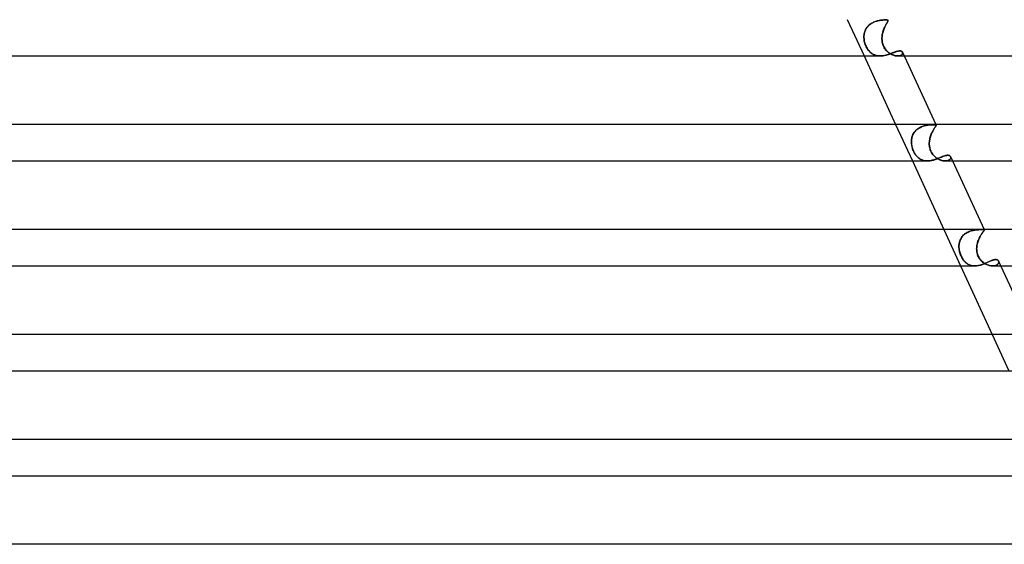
# Model space of a CAD drawing. Header units: millimetres. Extents: x -305 to 305, y -2 to 230.
# Tile 45 of 63: x 88 to 196, y 119 to 176. Entities that reach past the tile are written whole.
import ezdxf

# ---------------------------------------------------------------- set-up
doc = ezdxf.new("R2010")
doc.units = ezdxf.units.MM
doc.layers.add('HIDDEN', color=7, linetype='Continuous')
doc.layers.add('THICK', color=7, linetype='Continuous')

msp = doc.modelspace()

# ---------------------------------------------------------------- linework, layer by layer
at = {"layer": 'HIDDEN'}
for p, q in [((179.04, 176.5), (180.88, 172.5)), ((181.28, 175.73), (181.35, 175.81)), ((181.37, 175.83), (181.29, 175.75)), ((181.35, 175.81), (181.44, 175.89)), ((181.45, 175.9), (181.37, 175.83)), ((181.44, 175.89), (181.52, 175.96)), ((181.54, 175.97), (181.45, 175.9)), ((181.52, 175.96), (181.61, 176.02)), ((181.63, 176.04), (181.54, 175.97)), ((181.61, 176.02), (181.7, 176.08)), ((181.73, 176.1), (181.63, 176.04)), ((181.7, 176.08), (181.8, 176.14)), ((181.83, 176.15), (181.73, 176.1)), ((181.8, 176.14), (181.9, 176.19)), ((181.92, 176.2), (181.83, 176.15)), ((181.9, 176.19), (182, 176.23)), ((182.02, 176.24), (181.92, 176.2)), ((182, 176.23), (182.1, 176.27)), ((182.13, 176.28), (182.02, 176.24)), ((182.1, 176.27), (182.19, 176.3)), ((182.23, 176.31), (182.13, 176.28)), ((182.19, 176.3), (182.29, 176.33)), ((182.33, 176.34), (182.23, 176.31)), ((182.29, 176.33), (182.39, 176.35)), ((182.42, 176.36), (182.33, 176.34)), ((182.39, 176.35), (182.49, 176.38)), ((182.52, 176.38), (182.42, 176.36)), ((182.49, 176.38), (182.58, 176.39)), ((182.61, 176.4), (182.52, 176.38)), ((182.58, 176.39), (182.68, 176.41)), ((182.7, 176.41), (182.61, 176.4)), ((182.68, 176.41), (182.77, 176.42)), ((182.79, 176.43), (182.7, 176.41)), ((182.77, 176.42), (182.86, 176.43)), ((182.88, 176.43), (182.79, 176.43)), ((182.86, 176.43), (182.94, 176.44)), ((182.96, 176.44), (182.88, 176.43)), ((182.94, 176.44), (183.02, 176.45)), ((183.03, 176.45), (182.96, 176.44)), ((183.02, 176.45), (183.09, 176.45)), ((183.1, 176.45), (183.03, 176.45)), ((183.09, 176.45), (183.16, 176.45)), ((183.17, 176.45), (183.1, 176.45)), ((183.16, 176.45), (183.23, 176.45)), ((183.23, 176.45), (183.17, 176.45)), ((183.18, 175.74), (183.22, 175.82)), ((183.24, 175.86), (183.2, 175.78)), ((183.22, 175.82), (183.26, 175.89)), ((183.29, 176.45), (183.23, 176.45)), ((183.23, 176.45), (183.29, 176.45)), ((183.28, 175.94), (183.24, 175.86)), ((183.26, 175.89), (183.29, 175.96)), ((183.32, 176.01), (183.28, 175.94)), ((183.35, 176.45), (183.29, 176.45)), ((183.29, 176.45), (183.34, 176.45)), ((183.29, 175.96), (183.33, 176.03)), ((183.36, 176.07), (183.32, 176.01)), ((183.33, 176.03), (183.37, 176.09)), ((183.34, 176.45), (183.39, 176.44)), ((183.39, 176.44), (183.35, 176.45)), ((183.39, 176.13), (183.36, 176.07)), ((183.37, 176.09), (183.4, 176.14)), ((183.43, 176.44), (183.39, 176.44)), ((183.39, 176.44), (183.43, 176.44)), ((183.42, 176.18), (183.39, 176.13)), ((183.4, 176.14), (183.42, 176.19)), ((183.42, 176.19), (183.45, 176.23)), ((183.44, 176.23), (183.42, 176.18)), ((183.46, 176.43), (183.43, 176.44)), ((183.43, 176.44), (183.46, 176.43)), ((183.47, 176.27), (183.44, 176.23)), ((183.45, 176.5), (183.49, 176.39)), ((183.45, 176.23), (183.47, 176.27)), ((183.48, 176.41), (183.46, 176.43)), ((183.46, 176.43), (183.48, 176.41)), ((183.47, 176.27), (183.48, 176.3)), ((183.48, 176.3), (183.47, 176.27)), ((183.49, 176.4), (183.48, 176.41)), ((183.48, 176.41), (183.49, 176.4)), ((183.48, 176.3), (183.49, 176.33)), ((183.49, 176.33), (183.48, 176.3)), ((183.5, 176.38), (183.49, 176.4)), ((183.49, 176.4), (183.5, 176.38)), ((183.49, 176.33), (183.5, 176.36)), ((183.5, 176.36), (183.49, 176.33)), ((183.5, 176.36), (183.5, 176.38)), ((183.5, 176.38), (183.5, 176.36)), ((180.88, 174.84), (180.87, 174.73)), ((180.87, 174.72), (180.88, 174.83)), ((180.87, 174.73), (180.87, 174.61)), ((180.87, 174.61), (180.87, 174.72)), ((180.9, 174.95), (180.88, 174.84)), ((180.88, 174.83), (180.9, 174.94)), ((180.93, 175.06), (180.9, 174.95)), ((180.9, 174.94), (180.92, 175.05)), ((180.92, 175.05), (180.95, 175.16)), ((180.96, 175.17), (180.93, 175.06)), ((180.95, 175.16), (180.99, 175.26)), ((181, 175.27), (180.96, 175.17)), ((180.99, 175.26), (181.04, 175.36)), ((181.04, 175.38), (181, 175.27)), ((181.09, 175.48), (181.04, 175.38)), ((181.04, 175.36), (181.09, 175.46)), ((181.15, 175.57), (181.09, 175.48)), ((181.09, 175.46), (181.14, 175.56)), ((181.14, 175.56), (181.21, 175.65)), ((181.22, 175.66), (181.15, 175.57)), ((181.21, 175.65), (181.28, 175.73)), ((181.29, 175.75), (181.22, 175.66)), ((182.86, 174.74), (182.85, 174.62)), ((182.85, 174.61), (182.86, 174.72)), ((182.88, 174.85), (182.86, 174.74)), ((182.86, 174.72), (182.88, 174.84)), ((182.9, 174.97), (182.88, 174.85)), ((182.88, 174.84), (182.9, 174.95)), ((182.93, 175.08), (182.9, 174.97)), ((182.9, 174.95), (182.92, 175.05)), ((182.92, 175.05), (182.95, 175.16)), ((182.96, 175.19), (182.93, 175.08)), ((182.95, 175.16), (182.99, 175.27)), ((183, 175.3), (182.96, 175.19)), ((182.99, 175.27), (183.02, 175.37)), ((183.03, 175.4), (183, 175.3)), ((183.02, 175.37), (183.06, 175.47)), ((183.07, 175.5), (183.03, 175.4)), ((183.06, 175.47), (183.09, 175.56)), ((183.11, 175.6), (183.07, 175.5)), ((183.09, 175.56), (183.13, 175.65)), ((183.15, 175.69), (183.11, 175.6)), ((183.13, 175.65), (183.18, 175.74)), ((183.2, 175.78), (183.15, 175.69)), ((180.87, 174.5), (180.87, 174.61)), ((180.87, 174.61), (180.87, 174.5)), ((180.88, 174.38), (180.87, 174.5)), ((180.87, 174.5), (180.88, 174.38)), ((180.89, 174.26), (180.88, 174.38)), ((180.88, 174.38), (180.89, 174.26)), ((180.91, 174.13), (180.89, 174.26)), ((180.89, 174.26), (180.91, 174.15)), ((180.91, 174.15), (180.94, 174.03)), ((180.94, 174.01), (180.91, 174.13)), ((180.94, 174.03), (180.97, 173.91)), ((180.97, 173.89), (180.94, 174.01)), ((180.97, 173.91), (181.01, 173.79)), ((181.02, 173.76), (180.97, 173.89)), ((181.01, 173.79), (181.05, 173.67)), ((181.06, 173.64), (181.02, 173.76)), ((181.05, 173.67), (181.1, 173.56)), ((181.12, 173.52), (181.06, 173.64)), ((182.85, 174.62), (182.84, 174.5)), ((182.84, 174.5), (182.85, 174.61)), ((182.84, 174.38), (182.84, 174.5)), ((182.84, 174.5), (182.84, 174.38)), ((182.85, 174.26), (182.84, 174.38)), ((182.84, 174.38), (182.85, 174.26)), ((182.86, 174.13), (182.85, 174.26)), ((182.85, 174.26), (182.86, 174.15)), ((182.86, 174.15), (182.88, 174.03)), ((182.88, 174.01), (182.86, 174.13)), ((182.88, 174.03), (182.9, 173.91)), ((182.91, 173.89), (182.88, 174.01)), ((182.9, 173.91), (182.94, 173.79)), ((182.94, 173.76), (182.91, 173.89)), ((182.94, 173.79), (182.98, 173.67)), ((182.99, 173.64), (182.94, 173.76)), ((182.98, 173.67), (183.02, 173.56)), ((183.04, 173.52), (182.99, 173.64)), ((181.1, 173.56), (181.15, 173.45)), ((181.18, 173.41), (181.12, 173.52)), ((181.15, 173.45), (181.21, 173.35)), ((181.24, 173.3), (181.18, 173.41)), ((181.21, 173.35), (181.27, 173.25)), ((181.31, 173.2), (181.24, 173.3)), ((181.27, 173.25), (181.34, 173.15)), ((181.38, 173.1), (181.31, 173.2)), ((181.34, 173.15), (181.41, 173.06)), ((181.46, 173.01), (181.38, 173.1)), ((181.41, 173.06), (181.48, 172.98)), ((181.54, 172.92), (181.46, 173.01)), ((181.48, 172.98), (181.56, 172.91)), ((181.63, 172.84), (181.54, 172.92)), ((181.56, 172.91), (181.64, 172.84)), ((181.72, 172.77), (181.63, 172.84)), ((181.64, 172.84), (181.72, 172.77)), ((181.82, 172.71), (181.72, 172.77)), ((181.72, 172.77), (181.81, 172.72)), ((181.81, 172.72), (181.9, 172.67)), ((181.92, 172.65), (181.82, 172.71)), ((181.9, 172.67), (181.99, 172.62)), ((182.03, 172.61), (181.92, 172.65)), ((181.99, 172.62), (182.09, 172.58)), ((182.14, 172.57), (182.03, 172.61)), ((182.09, 172.58), (182.19, 172.55)), ((182.25, 172.54), (182.14, 172.57)), ((182.19, 172.55), (182.29, 172.53)), ((183.02, 173.56), (183.08, 173.45)), ((183.1, 173.41), (183.04, 173.52)), ((183.08, 173.45), (183.14, 173.35)), ((183.09, 172.55), (183.2, 172.58)), ((183.17, 173.3), (183.1, 173.41)), ((183.14, 173.35), (183.21, 173.25)), ((183.25, 173.2), (183.17, 173.3)), ((183.2, 172.58), (183.32, 172.6)), ((183.21, 173.25), (183.28, 173.15)), ((183.33, 173.1), (183.25, 173.2)), ((183.28, 173.15), (183.36, 173.06)), ((183.32, 172.6), (183.43, 172.64)), ((183.42, 173.01), (183.33, 173.1)), ((183.36, 173.06), (183.44, 172.98)), ((183.51, 172.92), (183.42, 173.01)), ((183.43, 172.64), (183.55, 172.67)), ((183.44, 172.98), (183.53, 172.91)), ((183.61, 172.84), (183.51, 172.92)), ((183.53, 172.91), (183.62, 172.84)), ((183.55, 172.67), (183.66, 172.71)), ((183.71, 172.77), (183.61, 172.84)), ((183.62, 172.84), (183.71, 172.77)), ((183.66, 172.71), (183.77, 172.75)), ((183.81, 172.71), (183.71, 172.77)), ((183.71, 172.77), (183.8, 172.72)), ((183.77, 172.75), (183.87, 172.79)), ((183.8, 172.72), (183.9, 172.67)), ((183.92, 172.65), (183.81, 172.71)), ((183.87, 172.79), (183.97, 172.83)), ((183.9, 172.67), (183.99, 172.62)), ((184.03, 172.61), (183.92, 172.65)), ((183.97, 172.83), (184.07, 172.86)), ((183.99, 172.62), (184.09, 172.58)), ((184.14, 172.57), (184.03, 172.61)), ((184.07, 172.86), (184.17, 172.9)), ((184.09, 172.58), (184.19, 172.55)), ((184.24, 172.54), (184.14, 172.57)), ((184.17, 172.9), (184.26, 172.93)), ((184.19, 172.55), (184.28, 172.53)), ((184.26, 172.93), (184.35, 172.96)), ((184.35, 172.96), (184.43, 172.99)), ((184.43, 172.99), (184.51, 173.01)), ((184.51, 173.01), (184.59, 173.03)), ((184.59, 173.03), (184.66, 173.04)), ((184.66, 173.04), (184.73, 173.05)), ((184.73, 173.05), (184.79, 173.05)), ((184.79, 173.05), (184.87, 173.05)), ((184.9, 172.57), (184.83, 172.54)), ((184.86, 172.55), (184.92, 172.58)), ((184.87, 173.05), (184.93, 173.03)), ((184.96, 172.6), (184.9, 172.57)), ((184.92, 172.58), (184.97, 172.61)), ((184.93, 173.03), (184.99, 173.01)), ((185.02, 172.64), (184.96, 172.6)), ((184.97, 172.61), (185.02, 172.64)), ((184.99, 173.01), (185.04, 172.98)), ((185.06, 172.68), (185.02, 172.64)), ((185.02, 172.64), (185.05, 172.68)), ((185.04, 172.98), (185.07, 172.95)), ((185.05, 172.68), (185.08, 172.72)), ((185.09, 172.73), (185.06, 172.68)), ((185.07, 172.95), (185.1, 172.9)), ((185.08, 172.72), (185.1, 172.75)), ((185.11, 172.77), (185.09, 172.73)), ((185.11, 172.87), (185.1, 172.91)), ((185.1, 172.9), (185.11, 172.86)), ((185.1, 172.75), (185.11, 172.79)), ((185.11, 172.83), (185.11, 172.87)), ((185.11, 172.86), (185.11, 172.82)), ((185.11, 172.79), (185.11, 172.83)), ((185.11, 172.82), (185.11, 172.77)), ((182.37, 172.52), (182.25, 172.54)), ((182.29, 172.53), (182.4, 172.51)), ((182.49, 172.5), (182.37, 172.52)), ((182.4, 172.51), (182.51, 172.5)), ((182.62, 172.5), (182.49, 172.5)), ((182.51, 172.5), (182.62, 172.5)), ((182.62, 172.5), (182.73, 172.5)), ((182.73, 172.5), (182.85, 172.51)), ((182.85, 172.51), (182.97, 172.53)), ((182.97, 172.53), (183.09, 172.55)), ((184.35, 172.52), (184.24, 172.54)), ((184.28, 172.53), (184.37, 172.51)), ((184.45, 172.5), (184.35, 172.52)), ((184.37, 172.51), (184.47, 172.5)), ((184.55, 172.5), (184.45, 172.5)), ((184.47, 172.5), (184.55, 172.5)), ((184.65, 172.5), (184.55, 172.5)), ((184.55, 172.5), (184.64, 172.5)), ((184.56, 172.5), (185.29, 172.5)), ((184.64, 172.5), (184.72, 172.51)), ((184.74, 172.52), (184.65, 172.5)), ((184.72, 172.51), (184.79, 172.53)), ((184.83, 172.54), (184.74, 172.52)), ((184.79, 172.53), (184.86, 172.55)), ((184.33, 165), (186.17, 161)), ((186.24, 163.9), (186.3, 164)), ((186.29, 163.99), (186.24, 163.89)), ((186.35, 164.09), (186.29, 163.99)), ((186.3, 164), (186.36, 164.1)), ((186.42, 164.18), (186.35, 164.09)), ((186.36, 164.1), (186.43, 164.19)), ((186.49, 164.27), (186.42, 164.18)), ((186.43, 164.19), (186.5, 164.28)), ((186.57, 164.35), (186.49, 164.27)), ((186.5, 164.28), (186.58, 164.36)), ((186.66, 164.43), (186.57, 164.35)), ((186.58, 164.36), (186.67, 164.44)), ((186.75, 164.5), (186.66, 164.43)), ((186.67, 164.44), (186.76, 164.51)), ((186.84, 164.57), (186.75, 164.5)), ((186.76, 164.51), (186.85, 164.57)), ((186.94, 164.63), (186.84, 164.57)), ((186.85, 164.57), (186.95, 164.63)), ((187.04, 164.68), (186.94, 164.63)), ((186.95, 164.63), (187.05, 164.68)), ((187.15, 164.73), (187.04, 164.68)), ((187.05, 164.68), (187.16, 164.73)), ((187.25, 164.77), (187.15, 164.73)), ((187.16, 164.73), (187.26, 164.77)), ((187.36, 164.81), (187.25, 164.77)), ((187.26, 164.77), (187.36, 164.81)), ((187.36, 164.81), (187.47, 164.84)), ((187.46, 164.84), (187.36, 164.81)), ((187.57, 164.86), (187.46, 164.84)), ((187.47, 164.84), (187.57, 164.87)), ((187.57, 164.87), (187.67, 164.89)), ((187.67, 164.89), (187.57, 164.86)), ((187.67, 164.89), (187.77, 164.91)), ((187.77, 164.91), (187.67, 164.89)), ((187.77, 164.91), (187.87, 164.92)), ((187.87, 164.92), (187.77, 164.91)), ((187.87, 164.92), (187.97, 164.94)), ((187.96, 164.94), (187.87, 164.92)), ((188.05, 164.95), (187.96, 164.94)), ((187.97, 164.94), (188.06, 164.95)), ((188.14, 164.96), (188.05, 164.95)), ((188.06, 164.95), (188.14, 164.96)), ((188.14, 164.96), (188.23, 164.96)), ((188.22, 164.96), (188.14, 164.96)), ((188.3, 164.97), (188.22, 164.96)), ((188.23, 164.96), (188.31, 164.97)), ((188.27, 163.99), (188.23, 163.89)), ((188.24, 163.92), (188.29, 164.03)), ((188.31, 164.08), (188.27, 163.99)), ((188.29, 164.03), (188.33, 164.13)), ((188.38, 164.97), (188.3, 164.97)), ((188.31, 164.97), (188.38, 164.97)), ((188.35, 164.17), (188.31, 164.08)), ((188.33, 164.13), (188.38, 164.22)), ((188.4, 164.26), (188.35, 164.17)), ((188.38, 164.97), (188.45, 164.97)), ((188.44, 164.97), (188.38, 164.97)), ((188.38, 164.22), (188.42, 164.31)), ((188.44, 164.34), (188.4, 164.26)), ((188.42, 164.31), (188.47, 164.39)), ((188.51, 164.97), (188.44, 164.97)), ((188.49, 164.42), (188.44, 164.34)), ((188.45, 164.97), (188.51, 164.97)), ((188.47, 164.39), (188.52, 164.47)), ((188.53, 164.49), (188.49, 164.42)), ((188.57, 164.97), (188.51, 164.97)), ((188.51, 164.97), (188.57, 164.97)), ((188.52, 164.47), (188.56, 164.54)), ((188.57, 164.56), (188.53, 164.49)), ((188.56, 164.54), (188.6, 164.6)), ((188.63, 164.97), (188.57, 164.97)), ((188.57, 164.97), (188.63, 164.97)), ((188.61, 164.62), (188.57, 164.56)), ((188.6, 164.6), (188.64, 164.66)), ((188.65, 164.67), (188.61, 164.62)), ((188.67, 164.96), (188.63, 164.97)), ((188.63, 164.97), (188.67, 164.96)), ((188.64, 164.66), (188.67, 164.71)), ((188.68, 164.72), (188.65, 164.67)), ((188.71, 164.96), (188.67, 164.96)), ((188.67, 164.96), (188.71, 164.96)), ((188.67, 164.71), (188.7, 164.75)), ((188.71, 164.76), (188.68, 164.72)), ((188.7, 164.75), (188.73, 164.79)), ((188.74, 164.95), (188.71, 164.96)), ((188.71, 164.96), (188.74, 164.95)), ((188.73, 164.8), (188.71, 164.76)), ((188.73, 165), (188.77, 164.92)), ((188.73, 164.79), (188.75, 164.83)), ((188.75, 164.83), (188.73, 164.8)), ((188.76, 164.94), (188.74, 164.95)), ((188.74, 164.95), (188.76, 164.94)), ((188.75, 164.83), (188.76, 164.86)), ((188.76, 164.86), (188.75, 164.83)), ((188.77, 164.92), (188.76, 164.94)), ((188.76, 164.94), (188.77, 164.92)), ((188.76, 164.86), (188.77, 164.88)), ((188.77, 164.88), (188.76, 164.86)), ((188.77, 164.9), (188.77, 164.92)), ((188.77, 164.92), (188.77, 164.9)), ((188.77, 164.88), (188.77, 164.9)), ((188.77, 164.9), (188.77, 164.88)), ((186.07, 163.12), (186.08, 163.23)), ((186.08, 163.23), (186.07, 163.12)), ((186.07, 163), (186.07, 163.12)), ((186.07, 163.12), (186.07, 163)), ((186.08, 162.89), (186.07, 163)), ((186.07, 163), (186.08, 162.9)), ((186.08, 163.23), (186.09, 163.35)), ((186.09, 163.35), (186.08, 163.23)), ((186.08, 162.9), (186.09, 162.79)), ((186.1, 162.78), (186.08, 162.89)), ((186.09, 163.35), (186.1, 163.46)), ((186.1, 163.46), (186.09, 163.35)), ((186.1, 163.46), (186.13, 163.58)), ((186.13, 163.57), (186.1, 163.46)), ((186.13, 163.58), (186.16, 163.69)), ((186.16, 163.68), (186.13, 163.57)), ((186.16, 163.69), (186.2, 163.79)), ((186.19, 163.79), (186.16, 163.68)), ((186.24, 163.89), (186.19, 163.79)), ((186.2, 163.79), (186.24, 163.9)), ((188.03, 163), (188.04, 163.12)), ((188.04, 163.12), (188.03, 163)), ((188.03, 162.89), (188.03, 163)), ((188.03, 163), (188.03, 162.9)), ((188.03, 162.9), (188.03, 162.79)), ((188.03, 162.78), (188.03, 162.89)), ((188.04, 163.12), (188.06, 163.24)), ((188.05, 163.23), (188.04, 163.12)), ((188.07, 163.34), (188.05, 163.23)), ((188.06, 163.24), (188.08, 163.36)), ((188.1, 163.46), (188.07, 163.34)), ((188.08, 163.36), (188.1, 163.48)), ((188.1, 163.48), (188.13, 163.59)), ((188.12, 163.57), (188.1, 163.46)), ((188.15, 163.67), (188.12, 163.57)), ((188.13, 163.59), (188.16, 163.71)), ((188.19, 163.78), (188.15, 163.67)), ((188.16, 163.71), (188.2, 163.82)), ((188.23, 163.89), (188.19, 163.78)), ((188.2, 163.82), (188.24, 163.92)), ((186.09, 162.79), (186.11, 162.68)), ((186.12, 162.66), (186.1, 162.78)), ((186.11, 162.68), (186.13, 162.58)), ((186.14, 162.55), (186.12, 162.66)), ((186.13, 162.58), (186.16, 162.47)), ((186.17, 162.44), (186.14, 162.55)), ((186.16, 162.47), (186.19, 162.37)), ((186.2, 162.33), (186.17, 162.44)), ((186.19, 162.37), (186.23, 162.27)), ((186.24, 162.22), (186.2, 162.33)), ((186.23, 162.27), (186.26, 162.17)), ((186.29, 162.11), (186.24, 162.22)), ((186.26, 162.17), (186.31, 162.07)), ((186.33, 162.01), (186.29, 162.11)), ((186.31, 162.07), (186.35, 161.97)), ((186.38, 161.91), (186.33, 162.01)), ((186.35, 161.97), (186.4, 161.88)), ((186.44, 161.82), (186.38, 161.91)), ((186.4, 161.88), (186.45, 161.79)), ((186.5, 161.72), (186.44, 161.82)), ((186.45, 161.79), (186.51, 161.71)), ((188.03, 162.79), (188.04, 162.68)), ((188.04, 162.66), (188.03, 162.78)), ((188.04, 162.68), (188.05, 162.58)), ((188.06, 162.55), (188.04, 162.66)), ((188.05, 162.58), (188.07, 162.47)), ((188.08, 162.44), (188.06, 162.55)), ((188.07, 162.47), (188.09, 162.37)), ((188.11, 162.33), (188.08, 162.44)), ((188.09, 162.37), (188.12, 162.27)), ((188.14, 162.22), (188.11, 162.33)), ((188.12, 162.27), (188.16, 162.17)), ((188.18, 162.11), (188.14, 162.22)), ((188.16, 162.17), (188.2, 162.07)), ((188.23, 162.01), (188.18, 162.11)), ((188.2, 162.07), (188.25, 161.97)), ((188.28, 161.91), (188.23, 162.01)), ((188.25, 161.97), (188.3, 161.88)), ((188.34, 161.82), (188.28, 161.91)), ((188.3, 161.88), (188.36, 161.79)), ((188.41, 161.72), (188.34, 161.82)), ((188.36, 161.79), (188.42, 161.71)), ((186.56, 161.64), (186.5, 161.72)), ((186.51, 161.71), (186.57, 161.63)), ((186.62, 161.56), (186.56, 161.64)), ((186.57, 161.63), (186.63, 161.55)), ((186.69, 161.48), (186.62, 161.56)), ((186.63, 161.55), (186.69, 161.48)), ((186.76, 161.41), (186.69, 161.48)), ((186.69, 161.48), (186.76, 161.42)), ((186.76, 161.42), (186.82, 161.36)), ((186.83, 161.35), (186.76, 161.41)), ((186.82, 161.36), (186.89, 161.3)), ((186.91, 161.29), (186.83, 161.35)), ((186.89, 161.3), (186.96, 161.25)), ((186.98, 161.23), (186.91, 161.29)), ((186.96, 161.25), (187.04, 161.2)), ((187.06, 161.19), (186.98, 161.23)), ((187.04, 161.2), (187.11, 161.16)), ((187.15, 161.14), (187.06, 161.19)), ((187.11, 161.16), (187.19, 161.12)), ((187.23, 161.11), (187.15, 161.14)), ((187.19, 161.12), (187.27, 161.09)), ((187.32, 161.07), (187.23, 161.11)), ((187.27, 161.09), (187.35, 161.06)), ((187.41, 161.05), (187.32, 161.07)), ((187.35, 161.06), (187.44, 161.04)), ((187.51, 161.03), (187.41, 161.05)), ((187.44, 161.04), (187.53, 161.02)), ((187.6, 161.01), (187.51, 161.03)), ((187.53, 161.02), (187.62, 161.01)), ((187.7, 161), (187.6, 161.01)), ((187.62, 161.01), (187.71, 161)), ((187.8, 161), (187.7, 161)), ((187.71, 161), (187.8, 161)), ((187.8, 161), (187.9, 161)), ((187.9, 161), (188, 161.01)), ((188, 161.01), (188.09, 161.02)), ((188.09, 161.02), (188.19, 161.04)), ((188.19, 161.04), (188.29, 161.06)), ((188.29, 161.06), (188.39, 161.08)), ((188.39, 161.08), (188.48, 161.1)), ((188.48, 161.64), (188.41, 161.72)), ((188.42, 161.71), (188.49, 161.63)), ((188.55, 161.56), (188.48, 161.64)), ((188.48, 161.1), (188.58, 161.13)), ((188.49, 161.63), (188.55, 161.55)), ((188.63, 161.48), (188.55, 161.56)), ((188.55, 161.55), (188.63, 161.48)), ((188.58, 161.13), (188.67, 161.16)), ((188.71, 161.41), (188.63, 161.48)), ((188.63, 161.48), (188.7, 161.42)), ((188.67, 161.16), (188.77, 161.2)), ((188.7, 161.42), (188.78, 161.36)), ((188.79, 161.35), (188.71, 161.41)), ((188.77, 161.2), (188.86, 161.23)), ((188.78, 161.36), (188.86, 161.3)), ((188.88, 161.29), (188.79, 161.35)), ((188.86, 161.3), (188.94, 161.25)), ((188.86, 161.23), (188.95, 161.26)), ((188.96, 161.23), (188.88, 161.29)), ((188.94, 161.25), (189.02, 161.2)), ((188.95, 161.26), (189.04, 161.3)), ((189.05, 161.19), (188.96, 161.23)), ((189.02, 161.2), (189.1, 161.16)), ((189.04, 161.3), (189.12, 161.33)), ((189.14, 161.14), (189.05, 161.19)), ((189.1, 161.16), (189.19, 161.12)), ((189.12, 161.33), (189.2, 161.37)), ((189.23, 161.11), (189.14, 161.14)), ((189.19, 161.12), (189.27, 161.09)), ((189.2, 161.37), (189.29, 161.4)), ((189.32, 161.07), (189.23, 161.11)), ((189.27, 161.09), (189.35, 161.06)), ((189.29, 161.4), (189.37, 161.43)), ((189.41, 161.05), (189.32, 161.07)), ((189.35, 161.06), (189.44, 161.04)), ((189.37, 161.43), (189.44, 161.46)), ((189.5, 161.03), (189.41, 161.05)), ((189.44, 161.46), (189.52, 161.49)), ((189.44, 161.04), (189.52, 161.02)), ((189.59, 161.01), (189.5, 161.03)), ((189.52, 161.49), (189.6, 161.52)), ((189.52, 161.02), (189.6, 161.01)), ((189.68, 161), (189.59, 161.01)), ((189.6, 161.52), (189.67, 161.55)), ((189.6, 161.01), (189.68, 161)), ((189.67, 161.55), (189.74, 161.57)), ((189.76, 161), (189.68, 161)), ((189.68, 161), (189.76, 161)), ((189.74, 161.57), (189.81, 161.59)), ((189.84, 161), (189.76, 161)), ((189.76, 161), (189.84, 161)), ((189.76, 161), (190.57, 161)), ((189.81, 161.59), (189.87, 161.6)), ((189.92, 161.01), (189.84, 161)), ((189.84, 161), (189.91, 161.01)), ((189.87, 161.6), (189.93, 161.61)), ((189.91, 161.01), (189.98, 161.02)), ((190, 161.03), (189.92, 161.01)), ((189.93, 161.61), (189.99, 161.62)), ((189.98, 161.02), (190.05, 161.04)), ((189.99, 161.62), (190.05, 161.62)), ((190.06, 161.04), (190, 161.03)), ((190.05, 161.62), (190.11, 161.62)), ((190.05, 161.04), (190.11, 161.06)), ((190.13, 161.07), (190.06, 161.04)), ((190.11, 161.62), (190.17, 161.61)), ((190.11, 161.06), (190.16, 161.09)), ((190.18, 161.1), (190.13, 161.07)), ((190.16, 161.09), (190.21, 161.11)), ((190.17, 161.61), (190.22, 161.59)), ((190.23, 161.13), (190.18, 161.1)), ((190.21, 161.11), (190.25, 161.14)), ((190.22, 161.59), (190.27, 161.57)), ((190.27, 161.16), (190.23, 161.13)), ((190.25, 161.14), (190.29, 161.18)), ((190.27, 161.57), (190.31, 161.54)), ((190.31, 161.2), (190.27, 161.16)), ((190.29, 161.18), (190.32, 161.21)), ((190.31, 161.54), (190.34, 161.5)), ((190.33, 161.24), (190.31, 161.2)), ((190.32, 161.21), (190.34, 161.25)), ((190.36, 161.28), (190.33, 161.24)), ((190.34, 161.5), (190.36, 161.46)), ((190.34, 161.25), (190.36, 161.28)), ((190.36, 161.46), (190.37, 161.43)), ((190.37, 161.43), (190.36, 161.46)), ((190.36, 161.28), (190.37, 161.32)), ((190.37, 161.31), (190.36, 161.28)), ((190.37, 161.43), (190.38, 161.39)), ((190.38, 161.39), (190.37, 161.43)), ((190.37, 161.32), (190.38, 161.36)), ((190.38, 161.35), (190.37, 161.31)), ((190.38, 161.39), (190.38, 161.35)), ((190.38, 161.36), (190.38, 161.39)), ((189.62, 153.5), (191.46, 149.5)), ((192.07, 153.1), (192.17, 153.16)), ((192.17, 153.16), (192.07, 153.1)), ((192.17, 153.16), (192.28, 153.21)), ((192.27, 153.21), (192.17, 153.16)), ((192.38, 153.26), (192.27, 153.21)), ((192.28, 153.21), (192.38, 153.26)), ((192.38, 153.26), (192.49, 153.3)), ((192.49, 153.3), (192.38, 153.26)), ((192.49, 153.3), (192.6, 153.34)), ((192.6, 153.34), (192.49, 153.3)), ((192.6, 153.34), (192.71, 153.37)), ((192.71, 153.37), (192.6, 153.34)), ((192.71, 153.37), (192.82, 153.39)), ((192.81, 153.39), (192.71, 153.37)), ((192.92, 153.41), (192.81, 153.39)), ((192.82, 153.39), (192.92, 153.41)), ((192.92, 153.41), (193.03, 153.43)), ((193.03, 153.43), (192.92, 153.41)), ((193.03, 153.43), (193.13, 153.45)), ((193.13, 153.45), (193.03, 153.43)), ((193.13, 153.45), (193.23, 153.46)), ((193.23, 153.46), (193.13, 153.45)), ((193.23, 153.46), (193.32, 153.47)), ((193.32, 153.47), (193.23, 153.46)), ((193.32, 153.47), (193.41, 153.47)), ((193.41, 153.47), (193.32, 153.47)), ((193.41, 153.47), (193.5, 153.48)), ((193.5, 153.48), (193.41, 153.47)), ((193.5, 153.48), (193.58, 153.48)), ((193.58, 153.48), (193.5, 153.48)), ((193.58, 153.48), (193.66, 153.48)), ((193.66, 153.48), (193.58, 153.48)), ((193.66, 153.48), (193.72, 153.49)), ((193.72, 153.49), (193.66, 153.48)), ((193.72, 153.49), (193.79, 153.49)), ((193.79, 153.49), (193.72, 153.49)), ((193.85, 153.49), (193.79, 153.49)), ((193.79, 153.49), (193.85, 153.49)), ((193.82, 153.1), (193.86, 153.16)), ((193.91, 153.48), (193.85, 153.49)), ((193.85, 153.49), (193.91, 153.48)), ((193.89, 153.19), (193.85, 153.14)), ((193.86, 153.16), (193.9, 153.21)), ((193.93, 153.24), (193.89, 153.19)), ((193.9, 153.21), (193.94, 153.26)), ((193.95, 153.48), (193.91, 153.48)), ((193.91, 153.48), (193.95, 153.48)), ((193.96, 153.29), (193.93, 153.24)), ((193.94, 153.26), (193.97, 153.3)), ((193.99, 153.48), (193.95, 153.48)), ((193.95, 153.48), (193.99, 153.48)), ((193.99, 153.33), (193.96, 153.29)), ((193.97, 153.3), (194, 153.33)), ((194.02, 153.47), (193.99, 153.48)), ((193.99, 153.48), (194.02, 153.47)), ((194.01, 153.36), (193.99, 153.33)), ((194, 153.33), (194.02, 153.36)), ((194.03, 153.39), (194.01, 153.36)), ((194.02, 153.5), (194.05, 153.45)), ((194.04, 153.46), (194.02, 153.47)), ((194.02, 153.47), (194.04, 153.46)), ((194.02, 153.36), (194.03, 153.39)), ((194.03, 153.39), (194.04, 153.41)), ((194.04, 153.41), (194.03, 153.39)), ((194.05, 153.44), (194.04, 153.46)), ((194.04, 153.46), (194.05, 153.44)), ((194.04, 153.41), (194.05, 153.43)), ((194.05, 153.43), (194.04, 153.41)), ((194.05, 153.43), (194.05, 153.44)), ((194.05, 153.44), (194.05, 153.43)), ((191.31, 151.97), (191.33, 152.09)), ((191.33, 152.08), (191.31, 151.97)), ((191.33, 152.09), (191.36, 152.2)), ((191.36, 152.2), (191.33, 152.08)), ((191.36, 152.2), (191.4, 152.31)), ((191.4, 152.31), (191.36, 152.2)), ((191.4, 152.31), (191.44, 152.42)), ((191.44, 152.41), (191.4, 152.31)), ((191.44, 152.42), (191.5, 152.52)), ((191.5, 152.52), (191.44, 152.41)), ((191.5, 152.52), (191.56, 152.62)), ((191.56, 152.62), (191.5, 152.52)), ((191.56, 152.62), (191.63, 152.71)), ((191.63, 152.71), (191.56, 152.62)), ((191.63, 152.71), (191.7, 152.8)), ((191.7, 152.8), (191.63, 152.71)), ((191.7, 152.8), (191.79, 152.89)), ((191.79, 152.88), (191.7, 152.8)), ((191.79, 152.89), (191.88, 152.96)), ((191.87, 152.96), (191.79, 152.88)), ((191.97, 153.03), (191.87, 152.96)), ((191.88, 152.96), (191.97, 153.04)), ((191.97, 153.04), (192.07, 153.1)), ((192.07, 153.1), (191.97, 153.03)), ((193.29, 151.97), (193.32, 152.08)), ((193.33, 152.11), (193.3, 151.99)), ((193.32, 152.08), (193.36, 152.2)), ((193.37, 152.22), (193.33, 152.11)), ((193.36, 152.2), (193.4, 152.31)), ((193.41, 152.33), (193.37, 152.22)), ((193.4, 152.31), (193.44, 152.41)), ((193.45, 152.44), (193.41, 152.33)), ((193.44, 152.41), (193.48, 152.52)), ((193.5, 152.55), (193.45, 152.44)), ((193.48, 152.52), (193.53, 152.62)), ((193.55, 152.65), (193.5, 152.55)), ((193.53, 152.62), (193.58, 152.71)), ((193.6, 152.75), (193.55, 152.65)), ((193.58, 152.71), (193.63, 152.8)), ((193.65, 152.84), (193.6, 152.75)), ((193.63, 152.8), (193.68, 152.88)), ((193.7, 152.92), (193.65, 152.84)), ((193.68, 152.88), (193.73, 152.96)), ((193.75, 153), (193.7, 152.92)), ((193.73, 152.96), (193.78, 153.03)), ((193.8, 153.07), (193.75, 153)), ((193.78, 153.03), (193.82, 153.1)), ((193.85, 153.14), (193.8, 153.07)), ((191.28, 151.74), (191.29, 151.85)), ((191.29, 151.85), (191.28, 151.74)), ((191.28, 151.62), (191.28, 151.74)), ((191.28, 151.74), (191.28, 151.62)), ((191.28, 151.5), (191.28, 151.62)), ((191.28, 151.62), (191.28, 151.5)), ((191.29, 151.38), (191.28, 151.5)), ((191.28, 151.5), (191.29, 151.38)), ((191.29, 151.85), (191.31, 151.97)), ((191.31, 151.97), (191.29, 151.85)), ((191.31, 151.27), (191.29, 151.38)), ((191.29, 151.38), (191.31, 151.26)), ((191.33, 151.16), (191.31, 151.27)), ((191.31, 151.26), (191.33, 151.13)), ((191.35, 151.04), (191.33, 151.16)), ((191.33, 151.13), (191.36, 151.01)), ((191.38, 150.93), (191.35, 151.04)), ((191.36, 151.01), (191.4, 150.9)), ((193.21, 151.38), (193.22, 151.5)), ((193.22, 151.5), (193.21, 151.38)), ((193.22, 151.27), (193.21, 151.38)), ((193.21, 151.38), (193.22, 151.26)), ((193.22, 151.5), (193.23, 151.62)), ((193.23, 151.62), (193.22, 151.5)), ((193.22, 151.16), (193.22, 151.27)), ((193.22, 151.26), (193.23, 151.13)), ((193.24, 151.04), (193.22, 151.16)), ((193.23, 151.62), (193.24, 151.74)), ((193.25, 151.74), (193.23, 151.62)), ((193.23, 151.13), (193.24, 151.01)), ((193.24, 151.74), (193.27, 151.85)), ((193.26, 150.93), (193.24, 151.04)), ((193.24, 151.01), (193.27, 150.9)), ((193.27, 151.87), (193.25, 151.74)), ((193.3, 151.99), (193.27, 151.87)), ((193.27, 151.85), (193.29, 151.97)), ((191.42, 150.82), (191.38, 150.93)), ((191.4, 150.9), (191.43, 150.78)), ((191.46, 150.71), (191.42, 150.82)), ((191.43, 150.78), (191.48, 150.67)), ((191.5, 150.61), (191.46, 150.71)), ((191.48, 150.67), (191.53, 150.56)), ((191.55, 150.5), (191.5, 150.61)), ((191.53, 150.56), (191.58, 150.45)), ((191.6, 150.41), (191.55, 150.5)), ((191.58, 150.45), (191.64, 150.35)), ((191.65, 150.31), (191.6, 150.41)), ((191.64, 150.35), (191.69, 150.25)), ((191.71, 150.23), (191.65, 150.31)), ((191.69, 150.25), (191.76, 150.16)), ((191.77, 150.14), (191.71, 150.23)), ((191.76, 150.16), (191.82, 150.07)), ((191.83, 150.07), (191.77, 150.14)), ((191.82, 150.07), (191.89, 150)), ((191.89, 150), (191.83, 150.07)), ((191.95, 149.93), (191.89, 150)), ((191.89, 150), (191.96, 149.92)), ((192.02, 149.87), (191.95, 149.93)), ((191.96, 149.92), (192.03, 149.86)), ((193.29, 150.82), (193.26, 150.93)), ((193.27, 150.9), (193.3, 150.78)), ((193.32, 150.71), (193.29, 150.82)), ((193.3, 150.78), (193.34, 150.67)), ((193.36, 150.61), (193.32, 150.71)), ((193.34, 150.67), (193.39, 150.56)), ((193.41, 150.5), (193.36, 150.61)), ((193.39, 150.56), (193.44, 150.45)), ((193.47, 150.41), (193.41, 150.5)), ((193.44, 150.45), (193.5, 150.35)), ((193.52, 150.31), (193.47, 150.41)), ((193.5, 150.35), (193.57, 150.25)), ((193.59, 150.23), (193.52, 150.31)), ((193.57, 150.25), (193.64, 150.16)), ((193.65, 150.14), (193.59, 150.23)), ((193.64, 150.16), (193.72, 150.07)), ((193.72, 150.07), (193.65, 150.14)), ((193.8, 150), (193.72, 150.07)), ((193.72, 150.07), (193.79, 150)), ((193.79, 150), (193.88, 149.92)), ((193.87, 149.93), (193.8, 150)), ((193.95, 149.87), (193.87, 149.93)), ((193.88, 149.92), (193.96, 149.86)), ((194.41, 149.9), (194.5, 149.94)), ((194.5, 149.94), (194.59, 149.98)), ((194.59, 149.98), (194.67, 150.02)), ((194.67, 150.02), (194.75, 150.05)), ((194.75, 150.05), (194.83, 150.08)), ((194.83, 150.08), (194.91, 150.11)), ((194.91, 150.11), (194.98, 150.13)), ((194.98, 150.13), (195.05, 150.16)), ((195.05, 150.16), (195.12, 150.17)), ((195.12, 150.17), (195.18, 150.18)), ((195.18, 150.18), (195.24, 150.19)), ((195.24, 150.19), (195.3, 150.19)), ((195.3, 150.19), (195.36, 150.19)), ((195.36, 150.19), (195.41, 150.18)), ((195.41, 150.18), (195.46, 150.17)), ((195.46, 150.17), (195.5, 150.15)), ((195.5, 150.15), (195.54, 150.13)), ((195.54, 150.13), (195.57, 150.1)), ((195.57, 150.1), (195.6, 150.06)), ((195.6, 150.06), (195.62, 150.03)), ((195.62, 150.03), (195.63, 149.99)), ((195.63, 149.99), (195.62, 150.03)), ((195.63, 149.99), (195.64, 149.96)), ((195.64, 149.95), (195.63, 149.99)), ((195.63, 149.87), (195.64, 149.91)), ((195.64, 149.96), (195.64, 149.92)), ((195.64, 149.91), (195.64, 149.95)), ((195.64, 149.92), (195.64, 149.88)), ((192.08, 149.81), (192.02, 149.87)), ((192.03, 149.86), (192.1, 149.8)), ((192.15, 149.76), (192.08, 149.81)), ((192.1, 149.8), (192.18, 149.74)), ((192.23, 149.71), (192.15, 149.76)), ((192.18, 149.74), (192.25, 149.69)), ((192.3, 149.67), (192.23, 149.71)), ((192.25, 149.69), (192.34, 149.65)), ((192.38, 149.63), (192.3, 149.67)), ((192.34, 149.65), (192.42, 149.61)), ((192.46, 149.59), (192.38, 149.63)), ((192.42, 149.61), (192.51, 149.58)), ((192.54, 149.57), (192.46, 149.59)), ((192.51, 149.58), (192.6, 149.55)), ((192.63, 149.54), (192.54, 149.57)), ((192.6, 149.55), (192.7, 149.53)), ((192.72, 149.52), (192.63, 149.54)), ((192.7, 149.53), (192.79, 149.51)), ((192.81, 149.51), (192.72, 149.52)), ((192.79, 149.51), (192.89, 149.5)), ((192.9, 149.5), (192.81, 149.51)), ((192.89, 149.5), (192.99, 149.5)), ((192.99, 149.5), (192.9, 149.5)), ((192.99, 149.5), (193.1, 149.5)), ((193.1, 149.5), (193.2, 149.51)), ((193.2, 149.51), (193.31, 149.53)), ((193.31, 149.53), (193.41, 149.54)), ((193.41, 149.54), (193.52, 149.57)), ((193.52, 149.57), (193.62, 149.6)), ((193.62, 149.6), (193.73, 149.63)), ((193.73, 149.63), (193.83, 149.66)), ((193.83, 149.66), (193.93, 149.7)), ((193.93, 149.7), (194.03, 149.74)), ((194.03, 149.81), (193.95, 149.87)), ((193.96, 149.86), (194.05, 149.8)), ((194.11, 149.76), (194.03, 149.81)), ((194.03, 149.74), (194.13, 149.78)), ((194.05, 149.8), (194.13, 149.74)), ((194.19, 149.71), (194.11, 149.76)), ((194.13, 149.78), (194.23, 149.82)), ((194.13, 149.74), (194.23, 149.69)), ((194.28, 149.67), (194.19, 149.71)), ((194.23, 149.82), (194.32, 149.86)), ((194.23, 149.69), (194.32, 149.65)), ((194.37, 149.63), (194.28, 149.67)), ((194.32, 149.86), (194.41, 149.9)), ((194.32, 149.65), (194.41, 149.61)), ((194.45, 149.59), (194.37, 149.63)), ((194.41, 149.61), (194.51, 149.58)), ((194.54, 149.57), (194.45, 149.59)), ((194.51, 149.58), (194.6, 149.55)), ((194.63, 149.54), (194.54, 149.57)), ((194.6, 149.55), (194.7, 149.53)), ((194.72, 149.52), (194.63, 149.54)), ((194.7, 149.53), (194.79, 149.51)), ((194.8, 149.51), (194.72, 149.52)), ((194.79, 149.51), (194.88, 149.5)), ((194.89, 149.5), (194.8, 149.51)), ((194.88, 149.5), (194.97, 149.5)), ((194.97, 149.5), (194.89, 149.5)), ((195.05, 149.5), (194.97, 149.5)), ((194.97, 149.5), (195.05, 149.5)), ((194.97, 149.5), (195.86, 149.5)), ((195.13, 149.51), (195.05, 149.5)), ((195.05, 149.5), (195.14, 149.51)), ((195.2, 149.52), (195.13, 149.51)), ((195.14, 149.51), (195.21, 149.53)), ((195.27, 149.54), (195.2, 149.52)), ((195.21, 149.53), (195.28, 149.55)), ((195.33, 149.56), (195.27, 149.54)), ((195.28, 149.55), (195.35, 149.57)), ((195.39, 149.59), (195.33, 149.56)), ((195.35, 149.57), (195.41, 149.6)), ((195.44, 149.62), (195.39, 149.59)), ((195.41, 149.6), (195.46, 149.63)), ((195.49, 149.65), (195.44, 149.62)), ((195.46, 149.63), (195.51, 149.67)), ((195.53, 149.69), (195.49, 149.65)), ((195.51, 149.67), (195.55, 149.71)), ((195.56, 149.72), (195.53, 149.69)), ((195.55, 149.71), (195.58, 149.75)), ((195.59, 149.76), (195.56, 149.72)), ((195.58, 149.75), (195.6, 149.79)), ((195.61, 149.8), (195.59, 149.76)), ((195.6, 149.79), (195.62, 149.83)), ((195.63, 149.84), (195.61, 149.8)), ((195.62, 149.83), (195.63, 149.87)), ((195.64, 149.88), (195.63, 149.84)), ((194.91, 142), (196.75, 138))]:
    msp.add_line(p, q, dxfattribs=at)
at = {"layer": 'THICK'}
for p, q in [((183.14, 172.56), (183.01, 172.53)), ((183.26, 172.59), (183.14, 172.56)), ((183.39, 172.62), (183.26, 172.59)), ((183.52, 172.66), (183.39, 172.62)), ((183.64, 172.7), (183.52, 172.66)), ((183.76, 172.75), (183.64, 172.7)), ((183.87, 172.79), (183.76, 172.75)), ((183.98, 172.83), (183.87, 172.79)), ((184.09, 172.87), (183.98, 172.83)), ((184.2, 172.91), (184.09, 172.87)), ((184.3, 172.94), (184.2, 172.91)), ((184.39, 172.98), (184.3, 172.94)), ((184.48, 173), (184.39, 172.98)), ((184.57, 173.02), (184.48, 173)), ((184.65, 173.04), (184.57, 173.02)), ((184.72, 173.05), (184.65, 173.04)), ((184.79, 173.05), (184.72, 173.05)), ((184.86, 173.05), (184.79, 173.05)), ((184.92, 173.04), (184.86, 173.05)), ((184.97, 173.02), (184.92, 173.04)), ((185.01, 173), (184.97, 173.02)), ((185.05, 172.97), (185.01, 173)), ((185.08, 172.94), (185.05, 172.97)), ((185.1, 172.91), (185.08, 172.94)), ((185.1, 172.91), (188.73, 165)), ((1.93, 172.5), (182.62, 172.5)), ((180.88, 172.5), (184.33, 165)), ((182.75, 172.5), (182.62, 172.5)), ((182.88, 172.52), (182.75, 172.5)), ((183.01, 172.53), (182.88, 172.52)), ((185.29, 172.5), (212, 172.5)), ((218, 165), (0, 165)), ((1.95, 161), (187.81, 161)), ((186.17, 161), (189.62, 153.5)), ((187.91, 161), (187.8, 161)), ((188.01, 161.01), (187.91, 161)), ((188.12, 161.02), (188.01, 161.01)), ((188.23, 161.04), (188.12, 161.02)), ((188.33, 161.07), (188.23, 161.04)), ((188.44, 161.09), (188.33, 161.07)), ((188.54, 161.12), (188.44, 161.09)), ((188.65, 161.15), (188.54, 161.12)), ((188.75, 161.19), (188.65, 161.15)), ((188.85, 161.23), (188.75, 161.19)), ((188.95, 161.26), (188.85, 161.23)), ((189.05, 161.3), (188.95, 161.26)), ((189.14, 161.34), (189.05, 161.3)), ((189.23, 161.38), (189.14, 161.34)), ((189.32, 161.42), (189.23, 161.38)), ((189.41, 161.45), (189.32, 161.42)), ((189.49, 161.48), (189.41, 161.45)), ((189.57, 161.51), (189.49, 161.48)), ((189.65, 161.54), (189.57, 161.51)), ((189.72, 161.56), (189.65, 161.54)), ((189.79, 161.58), (189.72, 161.56)), ((189.86, 161.6), (189.79, 161.58)), ((189.93, 161.61), (189.86, 161.6)), ((189.99, 161.62), (189.93, 161.61)), ((190.05, 161.62), (189.99, 161.62)), ((190.11, 161.62), (190.05, 161.62)), ((190.16, 161.61), (190.11, 161.62)), ((190.21, 161.6), (190.16, 161.61)), ((190.25, 161.58), (190.21, 161.6)), ((190.29, 161.55), (190.25, 161.58)), ((190.32, 161.53), (190.29, 161.55)), ((190.34, 161.49), (190.32, 161.53)), ((190.36, 161.46), (190.34, 161.49)), ((190.36, 161.47), (194.02, 153.5)), ((190.57, 161), (218, 161)), ((224, 153.5), (0, 153.5)), ((194.45, 149.92), (194.37, 149.88)), ((194.54, 149.96), (194.45, 149.92)), ((194.62, 149.99), (194.54, 149.96)), ((194.7, 150.03), (194.62, 149.99)), ((194.78, 150.06), (194.7, 150.03)), ((194.85, 150.09), (194.78, 150.06)), ((194.93, 150.12), (194.85, 150.09)), ((195, 150.14), (194.93, 150.12)), ((195.06, 150.16), (195, 150.14)), ((195.13, 150.17), (195.06, 150.16)), ((195.19, 150.19), (195.13, 150.17)), ((195.25, 150.19), (195.19, 150.19)), ((195.3, 150.19), (195.25, 150.19)), ((195.36, 150.19), (195.3, 150.19)), ((195.41, 150.18), (195.36, 150.19)), ((195.46, 150.17), (195.41, 150.18)), ((195.5, 150.15), (195.46, 150.17)), ((195.54, 150.13), (195.5, 150.15)), ((195.57, 150.1), (195.54, 150.13)), ((195.6, 150.06), (195.57, 150.1)), ((195.62, 150.03), (195.6, 150.06)), ((195.62, 150.03), (199.31, 142)), ((1.97, 149.5), (193, 149.5)), ((191.46, 149.5), (194.91, 142)), ((193.09, 149.5), (192.99, 149.5)), ((193.19, 149.51), (193.09, 149.5)), ((193.29, 149.52), (193.19, 149.51)), ((193.39, 149.54), (193.29, 149.52)), ((193.5, 149.56), (193.39, 149.54)), ((193.6, 149.59), (193.5, 149.56)), ((193.7, 149.62), (193.6, 149.59)), ((193.8, 149.65), (193.7, 149.62)), ((193.9, 149.68), (193.8, 149.65)), ((193.99, 149.72), (193.9, 149.68)), ((194.09, 149.76), (193.99, 149.72)), ((194.18, 149.8), (194.09, 149.76)), ((194.28, 149.84), (194.18, 149.8)), ((194.37, 149.88), (194.28, 149.84)), ((195.86, 149.5), (224, 149.5)), ((230, 142), (0, 142)), ((1.99, 138), (198.19, 138)), ((236, 130.5), (0, 130.5)), ((1.99, 126.5), (203.38, 126.5)), ((209.32, 119), (0.52, 119))]:
    msp.add_line(p, q, dxfattribs=at)

doc.saveas('drawing.dxf')
